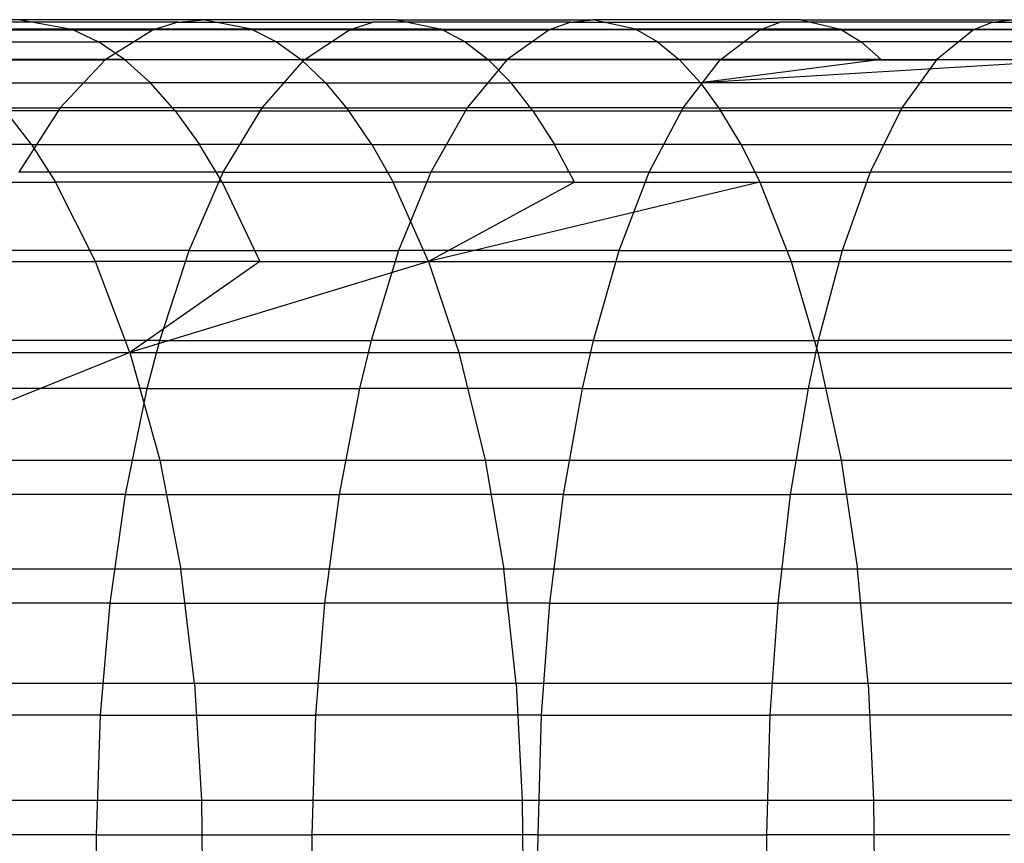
# Model space of a CAD drawing. Extents: x 1 to 115, y -55 to 55.
# Tile 49 of 86: x 68.61 to 72.76, y 0.04 to 3.5. Entities that reach past the tile are written whole.
import ezdxf

# ---------------------------------------------------------------- set-up
doc = ezdxf.new("R2010")
doc.units = 0
doc.header["$LTSCALE"] = 25.4
doc.layers.get('0').update_dxf_attribs({"linetype": 'CONTINUOUS'})

# ---------------------------------------------------------------- blocks, each defined once
blk = doc.blocks.new('NL2500025450_STL')
at = {"color": 0}
for p, q in [((68.6177, 3.5, 13.1116), (67.8642, 3.5, 13.461)), ((68.6177, 3.5, 13.1116), (67.8642, 3.5, 13.461)), ((69.2809, 3.4892, 12.5264), (68.5056, 3.4892, 12.8608)), ((69.2809, 3.4892, 12.5264), (68.5056, 3.4892, 12.8608)), ((69.3864, 3.5, 12.78), (68.6177, 3.5, 13.1116)), ((68.6177, 3.5, 13.1116), (68.833, 3.46, 13.5931)), ((69.3864, 3.5, 12.78), (68.6177, 3.5, 13.1116)), ((68.6177, 3.5, 13.1116), (68.833, 3.46, 13.5931)), ((69.2809, 3.4892, 12.5264), (69.1763, 3.457, 12.2752)), ((69.2809, 3.4892, 12.5264), (69.1763, 3.457, 12.2752)), ((69.2809, 3.4892, 12.5264), (69.3864, 3.5, 12.78)), ((69.2809, 3.4892, 12.5264), (69.3864, 3.5, 12.78)), ((69.2809, 3.4892, 12.5264), (70.0996, 3.4892, 12.1981)), ((69.2809, 3.4892, 12.5264), (70.0996, 3.4892, 12.1981)), ((70.1986, 3.5, 12.4543), (69.3864, 3.5, 12.78)), ((69.589, 3.46, 13.267), (69.3864, 3.5, 12.78)), ((70.1986, 3.5, 12.4543), (69.3864, 3.5, 12.78)), ((69.589, 3.46, 13.267), (69.3864, 3.5, 12.78)), ((70.0015, 3.457, 11.9443), (70.0996, 3.4892, 12.1981)), ((70.0015, 3.457, 11.9443), (70.0996, 3.4892, 12.1981)), ((70.9328, 3.4892, 11.8878), (70.0996, 3.4892, 12.1981)), ((70.9328, 3.4892, 11.8878), (70.0996, 3.4892, 12.1981)), ((70.1986, 3.5, 12.4543), (71.0256, 3.5, 12.1463)), ((70.1986, 3.5, 12.4543), (70.3887, 3.46, 12.9464)), ((70.1986, 3.5, 12.4543), (71.0256, 3.5, 12.1463)), ((70.1986, 3.5, 12.4543), (70.3887, 3.46, 12.9464)), ((70.9328, 3.4892, 11.8878), (70.8409, 3.457, 11.6316)), ((70.9328, 3.4892, 11.8878), (70.8409, 3.457, 11.6316)), ((70.9328, 3.4892, 11.8878), (71.0256, 3.5, 12.1463)), ((70.9328, 3.4892, 11.8878), (71.0256, 3.5, 12.1463)), ((70.9328, 3.4892, 11.8878), (71.8128, 3.4892, 11.5836)), ((70.9328, 3.4892, 11.8878), (71.8128, 3.4892, 11.5836)), ((71.8996, 3.5, 11.8442), (71.0256, 3.5, 12.1463)), ((71.2039, 3.46, 12.6428), (71.0256, 3.5, 12.1463)), ((71.8996, 3.5, 11.8442), (71.0256, 3.5, 12.1463)), ((71.2039, 3.46, 12.6428), (71.0256, 3.5, 12.1463)), ((71.7269, 3.457, 11.3254), (71.8128, 3.4892, 11.5836)), ((71.7269, 3.457, 11.3254), (71.8128, 3.4892, 11.5836)), ((72.707, 3.4892, 11.2971), (71.8128, 3.4892, 11.5836)), ((72.707, 3.4892, 11.2971), (71.8128, 3.4892, 11.5836)), ((71.8996, 3.5, 11.8442), (72.788, 3.5, 11.5596)), ((71.8996, 3.5, 11.8442), (72.0662, 3.46, 12.3449)), ((71.8996, 3.5, 11.8442), (72.788, 3.5, 11.5596)), ((71.8996, 3.5, 11.8442), (72.0662, 3.46, 12.3449)), ((72.707, 3.4892, 11.2971), (72.6267, 3.457, 11.037)), ((72.707, 3.4892, 11.2971), (72.6267, 3.457, 11.037)), ((72.707, 3.4892, 11.2971), (72.788, 3.5, 11.5596)), ((72.707, 3.4892, 11.2971), (72.788, 3.5, 11.5596)), ((72.707, 3.4892, 11.2971), (73.6642, 3.4892, 11.0131)), ((72.707, 3.4892, 11.2971), (73.6642, 3.4892, 11.0131)), ((68.833, 3.46, 13.5931), (68.0929, 3.46, 13.9363)), ((68.833, 3.46, 13.5931), (68.0929, 3.46, 13.9363)), ((68.3945, 3.457, 12.6125), (69.1763, 3.457, 12.2752)), ((68.3945, 3.457, 12.6125), (69.1763, 3.457, 12.2752)), ((69.589, 3.46, 13.267), (68.833, 3.46, 13.5931)), ((68.833, 3.46, 13.5931), (68.9457, 3.4066, 13.8449)), ((69.589, 3.46, 13.267), (68.833, 3.46, 13.5931)), ((68.833, 3.46, 13.5931), (68.9457, 3.4066, 13.8449)), ((69.1763, 3.457, 12.2752), (68.9739, 3.3312, 11.7886)), ((69.1763, 3.457, 12.2752), (68.9739, 3.3312, 11.7886)), ((70.0015, 3.457, 11.9443), (69.1763, 3.457, 12.2752)), ((70.0015, 3.457, 11.9443), (69.1763, 3.457, 12.2752)), ((70.3887, 3.46, 12.9464), (69.589, 3.46, 13.267)), ((69.589, 3.46, 13.267), (69.695, 3.4066, 13.5217)), ((69.589, 3.46, 13.267), (69.695, 3.4066, 13.5217)), ((70.3887, 3.46, 12.9464), (69.589, 3.46, 13.267)), ((69.8115, 3.3312, 11.4526), (70.0015, 3.457, 11.9443)), ((69.8115, 3.3312, 11.4526), (70.0015, 3.457, 11.9443)), ((70.0015, 3.457, 11.9443), (70.8409, 3.457, 11.6316)), ((70.0015, 3.457, 11.9443), (70.8409, 3.457, 11.6316)), ((70.3887, 3.46, 12.9464), (71.2039, 3.46, 12.6428)), ((70.3887, 3.46, 12.9464), (71.2039, 3.46, 12.6428)), ((70.3887, 3.46, 12.9464), (70.4881, 3.4066, 13.2037)), ((70.3887, 3.46, 12.9464), (70.4881, 3.4066, 13.2037)), ((70.8409, 3.457, 11.6316), (70.6628, 3.3312, 11.1355)), ((70.8409, 3.457, 11.6316), (70.6628, 3.3312, 11.1355)), ((71.7269, 3.457, 11.3254), (70.8409, 3.457, 11.6316)), ((71.7269, 3.457, 11.3254), (70.8409, 3.457, 11.6316)), ((71.2971, 3.4066, 12.9025), (71.2039, 3.46, 12.6428)), ((72.0662, 3.46, 12.3449), (71.2039, 3.46, 12.6428)), ((71.2971, 3.4066, 12.9025), (71.2039, 3.46, 12.6428)), ((72.0662, 3.46, 12.3449), (71.2039, 3.46, 12.6428)), ((71.5605, 3.3312, 10.8252), (71.7269, 3.457, 11.3254)), ((71.5605, 3.3312, 10.8252), (71.7269, 3.457, 11.3254)), ((71.7269, 3.457, 11.3254), (72.6267, 3.457, 11.037)), ((71.7269, 3.457, 11.3254), (72.6267, 3.457, 11.037)), ((72.0662, 3.46, 12.3449), (72.9436, 3.46, 12.0637)), ((72.0662, 3.46, 12.3449), (72.9436, 3.46, 12.0637)), ((72.0662, 3.46, 12.3449), (72.1533, 3.4066, 12.6067)), ((72.0662, 3.46, 12.3449), (72.1533, 3.4066, 12.6067)), ((72.6267, 3.457, 11.037), (72.4712, 3.3312, 10.5333)), ((72.6267, 3.457, 11.037), (72.4712, 3.3312, 10.5333)), ((73.5895, 3.457, 10.7514), (72.6267, 3.457, 11.037)), ((73.5895, 3.457, 10.7514), (72.6267, 3.457, 11.037)), ((68.2125, 3.4066, 14.1849), (68.9457, 3.4066, 13.8449)), ((68.2125, 3.4066, 14.1849), (68.9457, 3.4066, 13.8449)), ((69.695, 3.4066, 13.5217), (68.9457, 3.4066, 13.8449)), ((69.0552, 3.3319, 14.0898), (68.9457, 3.4066, 13.8449)), ((69.695, 3.4066, 13.5217), (68.9457, 3.4066, 13.8449)), ((69.0552, 3.3319, 14.0898), (68.9457, 3.4066, 13.8449)), ((70.4881, 3.4066, 13.2037), (69.695, 3.4066, 13.5217)), ((69.695, 3.4066, 13.5217), (69.798, 3.3319, 13.7693)), ((70.4881, 3.4066, 13.2037), (69.695, 3.4066, 13.5217)), ((69.695, 3.4066, 13.5217), (69.798, 3.3319, 13.7693)), ((71.2971, 3.4066, 12.9025), (70.4881, 3.4066, 13.2037)), ((71.2971, 3.4066, 12.9025), (70.4881, 3.4066, 13.2037)), ((70.4881, 3.4066, 13.2037), (70.5848, 3.3319, 13.4539)), ((70.4881, 3.4066, 13.2037), (70.5848, 3.3319, 13.4539)), ((71.2971, 3.4066, 12.9025), (72.1533, 3.4066, 12.6067)), ((71.2971, 3.4066, 12.9025), (72.1533, 3.4066, 12.6067)), ((71.2971, 3.4066, 12.9025), (71.3877, 3.3319, 13.1549)), ((71.2971, 3.4066, 12.9025), (71.3877, 3.3319, 13.1549)), ((73.025, 3.4066, 12.3274), (72.1533, 3.4066, 12.6067)), ((72.238, 3.3319, 12.8612), (72.1533, 3.4066, 12.6067)), ((73.025, 3.4066, 12.3274), (72.1533, 3.4066, 12.6067)), ((72.238, 3.3319, 12.8612), (72.1533, 3.4066, 12.6067)), ((68.1793, 3.3312, 12.1313), (68.9739, 3.3312, 11.7886)), ((68.1793, 3.3312, 12.1313), (68.9739, 3.3312, 11.7886)), ((69.0552, 3.3319, 14.0898), (68.3287, 3.3319, 14.4266)), ((69.0552, 3.3319, 14.0898), (68.3287, 3.3319, 14.4266)), ((68.9739, 3.3312, 11.7886), (68.7841, 3.1292, 11.3324)), ((68.9739, 3.3312, 11.7886), (68.7841, 3.1292, 11.3324)), ((69.8115, 3.3312, 11.4526), (68.9739, 3.3312, 11.7886)), ((69.8115, 3.3312, 11.4526), (68.9739, 3.3312, 11.7886)), ((69.0552, 3.3319, 14.0898), (69.798, 3.3319, 13.7693)), ((69.0552, 3.3319, 14.0898), (69.798, 3.3319, 13.7693)), ((69.0552, 3.3319, 14.0898), (69.1643, 3.2338, 14.3339)), ((69.0552, 3.3319, 14.0898), (69.1643, 3.2338, 14.3339)), ((69.6335, 3.1292, 10.9917), (69.8115, 3.3312, 11.4526)), ((69.6335, 3.1292, 10.9917), (69.8115, 3.3312, 11.4526)), ((70.5848, 3.3319, 13.4539), (69.798, 3.3319, 13.7693)), ((69.9008, 3.2338, 14.0162), (69.798, 3.3319, 13.7693)), ((70.5848, 3.3319, 13.4539), (69.798, 3.3319, 13.7693)), ((69.9008, 3.2338, 14.0162), (69.798, 3.3319, 13.7693)), ((69.8115, 3.3312, 11.4526), (70.6628, 3.3312, 11.1355)), ((69.8115, 3.3312, 11.4526), (70.6628, 3.3312, 11.1355)), ((70.6628, 3.3312, 11.1355), (70.4958, 3.1292, 10.6704)), ((70.6628, 3.3312, 11.1355), (70.4958, 3.1292, 10.6704)), ((71.3877, 3.3319, 13.1549), (70.5848, 3.3319, 13.4539)), ((70.5848, 3.3319, 13.4539), (70.6812, 3.2338, 13.7033)), ((71.3877, 3.3319, 13.1549), (70.5848, 3.3319, 13.4539)), ((70.5848, 3.3319, 13.4539), (70.6812, 3.2338, 13.7033)), ((71.5605, 3.3312, 10.8252), (70.6628, 3.3312, 11.1355)), ((71.5605, 3.3312, 10.8252), (70.6628, 3.3312, 11.1355)), ((72.238, 3.3319, 12.8612), (71.3877, 3.3319, 13.1549)), ((71.4781, 3.2338, 13.4067), (71.3877, 3.3319, 13.1549)), ((72.238, 3.3319, 12.8612), (71.3877, 3.3319, 13.1549)), ((71.4781, 3.2338, 13.4067), (71.3877, 3.3319, 13.1549)), ((71.4044, 3.1292, 10.3563), (71.5605, 3.3312, 10.8252)), ((71.4044, 3.1292, 10.3563), (71.5605, 3.3312, 10.8252)), ((73.1041, 3.3319, 12.5837), (71.4781, 3.2338, 13.4067)), ((73.1041, 3.3319, 12.5837), (71.4781, 3.2338, 13.4067)), ((72.238, 3.3319, 12.8612), (71.4781, 3.2338, 13.4067)), ((72.238, 3.3319, 12.8612), (71.4781, 3.2338, 13.4067)), ((71.5605, 3.3312, 10.8252), (72.4712, 3.3312, 10.5333)), ((71.5605, 3.3312, 10.8252), (72.4712, 3.3312, 10.5333)), ((72.238, 3.3319, 12.8612), (73.1041, 3.3319, 12.5837)), ((72.238, 3.3319, 12.8612), (73.1041, 3.3319, 12.5837)), ((72.4712, 3.3312, 10.5333), (72.3255, 3.1292, 10.0611)), ((72.4712, 3.3312, 10.5333), (72.3255, 3.1292, 10.0611)), ((73.4449, 3.3312, 10.2444), (72.4712, 3.3312, 10.5333)), ((73.4449, 3.3312, 10.2444), (72.4712, 3.3312, 10.5333)), ((68.4447, 3.2338, 14.6676), (69.1643, 3.2338, 14.3339)), ((68.4447, 3.2338, 14.6676), (69.1643, 3.2338, 14.3339)), ((69.9008, 3.2338, 14.0162), (69.1643, 3.2338, 14.3339)), ((69.2682, 3.1162, 14.5662), (69.1643, 3.2338, 14.3339)), ((69.9008, 3.2338, 14.0162), (69.1643, 3.2338, 14.3339)), ((69.2682, 3.1162, 14.5662), (69.1643, 3.2338, 14.3339)), ((69.9008, 3.2338, 14.0162), (70.6812, 3.2338, 13.7033)), ((69.9008, 3.2338, 14.0162), (70.6812, 3.2338, 13.7033)), ((69.9008, 3.2338, 14.0162), (69.9985, 3.1162, 14.2512)), ((69.9008, 3.2338, 14.0162), (69.9985, 3.1162, 14.2512)), ((71.4781, 3.2338, 13.4067), (70.6812, 3.2338, 13.7033)), ((70.7729, 3.1162, 13.9408), (70.6812, 3.2338, 13.7033)), ((71.4781, 3.2338, 13.4067), (70.6812, 3.2338, 13.7033)), ((70.7729, 3.1162, 13.9408), (70.6812, 3.2338, 13.7033)), ((73.183, 3.2338, 12.8393), (71.4781, 3.2338, 13.4067)), ((71.4781, 3.2338, 13.4067), (71.5641, 3.1162, 13.6462)), ((71.4781, 3.2338, 13.4067), (71.5641, 3.1162, 13.6462)), ((73.183, 3.2338, 12.8393), (71.4781, 3.2338, 13.4067)), ((67.9776, 3.1292, 11.6803), (68.7841, 3.1292, 11.3324)), ((67.9776, 3.1292, 11.6803), (68.7841, 3.1292, 11.3324)), ((69.2682, 3.1162, 14.5662), (68.555, 3.1162, 14.8969)), ((68.6639, 2.9744, 15.1233), (68.555, 3.1162, 14.8969)), ((69.2682, 3.1162, 14.5662), (68.555, 3.1162, 14.8969)), ((68.6639, 2.9744, 15.1233), (68.555, 3.1162, 14.8969)), ((68.7841, 3.1292, 11.3324), (68.6107, 2.8589, 10.9158)), ((68.7841, 3.1292, 11.3324), (68.6107, 2.8589, 10.9158)), ((69.6335, 3.1292, 10.9917), (68.7841, 3.1292, 11.3324)), ((69.6335, 3.1292, 10.9917), (68.7841, 3.1292, 11.3324)), ((69.2682, 3.1162, 14.5662), (69.9985, 3.1162, 14.2512)), ((69.2682, 3.1162, 14.5662), (69.9985, 3.1162, 14.2512)), ((69.2682, 3.1162, 14.5662), (69.3708, 2.9744, 14.7955)), ((69.2682, 3.1162, 14.5662), (69.3708, 2.9744, 14.7955)), ((69.4708, 2.8589, 10.5708), (69.6335, 3.1292, 10.9917)), ((69.4708, 2.8589, 10.5708), (69.6335, 3.1292, 10.9917)), ((69.6335, 3.1292, 10.9917), (70.4958, 3.1292, 10.6704)), ((69.6335, 3.1292, 10.9917), (70.4958, 3.1292, 10.6704)), ((70.7729, 3.1162, 13.9408), (69.9985, 3.1162, 14.2512)), ((70.0951, 2.9744, 14.4831), (69.9985, 3.1162, 14.2512)), ((70.7729, 3.1162, 13.9408), (69.9985, 3.1162, 14.2512)), ((70.0951, 2.9744, 14.4831), (69.9985, 3.1162, 14.2512)), ((70.4958, 3.1292, 10.6704), (70.3433, 2.8589, 10.2457)), ((70.4958, 3.1292, 10.6704), (70.3433, 2.8589, 10.2457)), ((71.4044, 3.1292, 10.3563), (70.4958, 3.1292, 10.6704)), ((71.4044, 3.1292, 10.3563), (70.4958, 3.1292, 10.6704)), ((70.7729, 3.1162, 13.9408), (71.5641, 3.1162, 13.6462)), ((70.7729, 3.1162, 13.9408), (71.5641, 3.1162, 13.6462)), ((70.7729, 3.1162, 13.9408), (70.8634, 2.9744, 14.1751)), ((70.7729, 3.1162, 13.9408), (70.8634, 2.9744, 14.1751)), ((71.2619, 2.8589, 9.9281), (71.4044, 3.1292, 10.3563)), ((71.2619, 2.8589, 9.9281), (71.4044, 3.1292, 10.3563)), ((71.4044, 3.1292, 10.3563), (72.3255, 3.1292, 10.0611)), ((71.4044, 3.1292, 10.3563), (72.3255, 3.1292, 10.0611)), ((73.258, 3.1162, 13.0825), (71.5641, 3.1162, 13.6462)), ((71.649, 2.9744, 13.8827), (71.5641, 3.1162, 13.6462)), ((73.258, 3.1162, 13.0825), (71.5641, 3.1162, 13.6462)), ((71.649, 2.9744, 13.8827), (71.5641, 3.1162, 13.6462)), ((72.3255, 3.1292, 10.0611), (72.1923, 2.8589, 9.6298)), ((72.3255, 3.1292, 10.0611), (72.1923, 2.8589, 9.6298)), ((73.3093, 3.1292, 9.7692), (72.3255, 3.1292, 10.0611)), ((73.3093, 3.1292, 9.7692), (72.3255, 3.1292, 10.0611)), ((68.6639, 2.9744, 15.1233), (67.9965, 2.9744, 15.4558)), ((68.6639, 2.9744, 15.1233), (67.9965, 2.9744, 15.4558)), ((68.6639, 2.9744, 15.1233), (69.3708, 2.9744, 14.7955)), ((68.6639, 2.9744, 15.1233), (69.3708, 2.9744, 14.7955)), ((68.6639, 2.9744, 15.1233), (68.7651, 2.8163, 15.3336)), ((68.6639, 2.9744, 15.1233), (68.7651, 2.8163, 15.3336)), ((70.0951, 2.9744, 14.4831), (69.3708, 2.9744, 14.7955)), ((69.4661, 2.8163, 15.0085), (69.3708, 2.9744, 14.7955)), ((70.0951, 2.9744, 14.4831), (69.3708, 2.9744, 14.7955)), ((69.4661, 2.8163, 15.0085), (69.3708, 2.9744, 14.7955)), ((70.0951, 2.9744, 14.4831), (70.8634, 2.9744, 14.1751)), ((70.0951, 2.9744, 14.4831), (70.8634, 2.9744, 14.1751)), ((70.0951, 2.9744, 14.4831), (70.1847, 2.8163, 14.6986)), ((70.0951, 2.9744, 14.4831), (70.1847, 2.8163, 14.6986)), ((71.649, 2.9744, 13.8827), (70.8634, 2.9744, 14.1751)), ((70.9475, 2.8163, 14.3928), (70.8634, 2.9744, 14.1751)), ((71.649, 2.9744, 13.8827), (70.8634, 2.9744, 14.1751)), ((70.9475, 2.8163, 14.3928), (70.8634, 2.9744, 14.1751)), ((71.649, 2.9744, 13.8827), (73.3322, 2.9744, 13.3226)), ((71.649, 2.9744, 13.8827), (71.7278, 2.8163, 14.1024)), ((71.649, 2.9744, 13.8827), (73.3322, 2.9744, 13.3226)), ((71.649, 2.9744, 13.8827), (71.7278, 2.8163, 14.1024)), ((69.4708, 2.8589, 10.5708), (68.6107, 2.8589, 10.9158)), ((69.4708, 2.8589, 10.5708), (68.6107, 2.8589, 10.9158)), ((69.3266, 2.5292, 10.1975), (69.4708, 2.8589, 10.5708)), ((69.3266, 2.5292, 10.1975), (69.4708, 2.8589, 10.5708)), ((69.4708, 2.8589, 10.5708), (70.3433, 2.8589, 10.2457)), ((69.4708, 2.8589, 10.5708), (70.3433, 2.8589, 10.2457)), ((70.3433, 2.8589, 10.2457), (70.2081, 2.5292, 9.869)), ((70.3433, 2.8589, 10.2457), (70.2081, 2.5292, 9.869)), ((71.2619, 2.8589, 9.9281), (70.3433, 2.8589, 10.2457)), ((71.2619, 2.8589, 9.9281), (70.3433, 2.8589, 10.2457)), ((71.1355, 2.5292, 9.5483), (71.2619, 2.8589, 9.9281)), ((71.1355, 2.5292, 9.5483), (71.2619, 2.8589, 9.9281)), ((71.2619, 2.8589, 9.9281), (72.1923, 2.8589, 9.6298)), ((71.2619, 2.8589, 9.9281), (72.1923, 2.8589, 9.6298)), ((72.1923, 2.8589, 9.6298), (72.0743, 2.5292, 9.2474)), ((72.1923, 2.8589, 9.6298), (72.0743, 2.5292, 9.2474)), ((73.1855, 2.8589, 9.3352), (72.1923, 2.8589, 9.6298)), ((73.1855, 2.8589, 9.3352), (72.1923, 2.8589, 9.6298)), ((68.1036, 2.8163, 15.6631), (68.7651, 2.8163, 15.3336)), ((68.1036, 2.8163, 15.6631), (68.7651, 2.8163, 15.3336)), ((69.4661, 2.8163, 15.0085), (68.7651, 2.8163, 15.3336)), ((68.9333, 2.4836, 15.6833), (68.7651, 2.8163, 15.3336)), ((69.4661, 2.8163, 15.0085), (68.7651, 2.8163, 15.3336)), ((68.9333, 2.4836, 15.6833), (68.7651, 2.8163, 15.3336)), ((69.4661, 2.8163, 15.0085), (70.1847, 2.8163, 14.6986)), ((69.4661, 2.8163, 15.0085), (69.6245, 2.4836, 15.3628)), ((69.4661, 2.8163, 15.0085), (70.1847, 2.8163, 14.6986)), ((69.4661, 2.8163, 15.0085), (69.6245, 2.4836, 15.3628)), ((70.9475, 2.8163, 14.3928), (70.1847, 2.8163, 14.6986)), ((70.3338, 2.4836, 15.0568), (70.1847, 2.8163, 14.6986)), ((70.9475, 2.8163, 14.3928), (70.1847, 2.8163, 14.6986)), ((70.3338, 2.4836, 15.0568), (70.1847, 2.8163, 14.6986)), ((71.7278, 2.8163, 14.1024), (70.3338, 2.4836, 15.0568)), ((71.7278, 2.8163, 14.1024), (70.3338, 2.4836, 15.0568)), ((70.9475, 2.8163, 14.3928), (70.3338, 2.4836, 15.0568)), ((70.9475, 2.8163, 14.3928), (70.3338, 2.4836, 15.0568)), ((70.9475, 2.8163, 14.3928), (71.7278, 2.8163, 14.1024)), ((70.9475, 2.8163, 14.3928), (71.7278, 2.8163, 14.1024)), ((71.7278, 2.8163, 14.1024), (73.401, 2.8163, 13.5456)), ((71.7278, 2.8163, 14.1024), (73.401, 2.8163, 13.5456)), ((71.7278, 2.8163, 14.1024), (71.8589, 2.4836, 14.4676)), ((71.7278, 2.8163, 14.1024), (71.8589, 2.4836, 14.4676)), ((69.3266, 2.5292, 10.1975), (68.457, 2.5292, 10.5463)), ((69.3266, 2.5292, 10.1975), (68.457, 2.5292, 10.5463)), ((69.2031, 2.15, 9.878), (69.3266, 2.5292, 10.1975)), ((69.2031, 2.15, 9.878), (69.3266, 2.5292, 10.1975)), ((69.3266, 2.5292, 10.1975), (70.2081, 2.5292, 9.869)), ((69.3266, 2.5292, 10.1975), (70.2081, 2.5292, 9.869)), ((70.2081, 2.5292, 9.869), (70.0924, 2.15, 9.5466)), ((70.2081, 2.5292, 9.869), (70.0924, 2.15, 9.5466)), ((71.1355, 2.5292, 9.5483), (70.2081, 2.5292, 9.869)), ((71.1355, 2.5292, 9.5483), (70.2081, 2.5292, 9.869)), ((71.0274, 2.15, 9.2233), (71.1355, 2.5292, 9.5483)), ((71.0274, 2.15, 9.2233), (71.1355, 2.5292, 9.5483)), ((71.1355, 2.5292, 9.5483), (72.0743, 2.5292, 9.2474)), ((71.1355, 2.5292, 9.5483), (72.0743, 2.5292, 9.2474)), ((72.0743, 2.5292, 9.2474), (71.9733, 2.15, 8.9201)), ((72.0743, 2.5292, 9.2474), (71.9733, 2.15, 8.9201)), ((73.0756, 2.5292, 8.9503), (72.0743, 2.5292, 9.2474)), ((73.0756, 2.5292, 8.9503), (72.0743, 2.5292, 9.2474)), ((68.2817, 2.4836, 16.0079), (68.9333, 2.4836, 15.6833)), ((68.2817, 2.4836, 16.0079), (68.9333, 2.4836, 15.6833)), ((69.0781, 2.1, 15.9842), (68.9333, 2.4836, 15.6833)), ((69.6245, 2.4836, 15.3628), (68.9333, 2.4836, 15.6833)), ((69.0781, 2.1, 15.9842), (68.9333, 2.4836, 15.6833)), ((69.6245, 2.4836, 15.3628), (68.9333, 2.4836, 15.6833)), ((70.3338, 2.4836, 15.0568), (69.0781, 2.1, 15.9842)), ((70.3338, 2.4836, 15.0568), (69.0781, 2.1, 15.9842)), ((69.6245, 2.4836, 15.3628), (69.0781, 2.1, 15.9842)), ((69.6245, 2.4836, 15.3628), (69.0781, 2.1, 15.9842)), ((69.6245, 2.4836, 15.3628), (70.3338, 2.4836, 15.0568)), ((69.6245, 2.4836, 15.3628), (70.3338, 2.4836, 15.0568)), ((70.3338, 2.4836, 15.0568), (71.8589, 2.4836, 14.4676)), ((70.3338, 2.4836, 15.0568), (71.8589, 2.4836, 14.4676)), ((70.3338, 2.4836, 15.0568), (70.4621, 2.1, 15.3651)), ((70.3338, 2.4836, 15.0568), (70.4621, 2.1, 15.3651)), ((71.8589, 2.4836, 14.4676), (73.5155, 2.4836, 13.9165)), ((71.8589, 2.4836, 14.4676), (73.5155, 2.4836, 13.9165)), ((71.8589, 2.4836, 14.4676), (71.9718, 2.1, 14.7819)), ((71.8589, 2.4836, 14.4676), (71.9718, 2.1, 14.7819)), ((69.2031, 2.15, 9.878), (68.3254, 2.15, 10.2301)), ((69.2031, 2.15, 9.878), (68.3254, 2.15, 10.2301)), ((69.1507, 1.9487, 9.7422), (69.2031, 2.15, 9.878)), ((69.1507, 1.9487, 9.7422), (69.2031, 2.15, 9.878)), ((69.2031, 2.15, 9.878), (70.0924, 2.15, 9.5466)), ((69.2031, 2.15, 9.878), (70.0924, 2.15, 9.5466)), ((70.0924, 2.15, 9.5466), (70.0432, 1.9487, 9.4096)), ((70.0924, 2.15, 9.5466), (70.0432, 1.9487, 9.4096)), ((71.0274, 2.15, 9.2233), (70.0924, 2.15, 9.5466)), ((71.0274, 2.15, 9.2233), (70.0924, 2.15, 9.5466)), ((70.9814, 1.9487, 9.0852), (71.0274, 2.15, 9.2233)), ((70.9814, 1.9487, 9.0852), (71.0274, 2.15, 9.2233)), ((71.0274, 2.15, 9.2233), (71.9733, 2.15, 8.9201)), ((71.0274, 2.15, 9.2233), (71.9733, 2.15, 8.9201)), ((71.9733, 2.15, 8.9201), (71.9303, 1.9487, 8.781)), ((71.9733, 2.15, 8.9201), (71.9303, 1.9487, 8.781)), ((72.9817, 2.15, 8.6209), (71.9733, 2.15, 8.9201)), ((72.9817, 2.15, 8.6209), (71.9733, 2.15, 8.9201)), ((69.0781, 2.1, 15.9842), (67.9496, 1.6473, 16.8908)), ((69.0781, 2.1, 15.9842), (67.9496, 1.6473, 16.8908)), ((68.435, 2.1, 16.3045), (69.0781, 2.1, 15.9842)), ((68.435, 2.1, 16.3045), (69.0781, 2.1, 15.9842)), ((69.0781, 2.1, 15.9842), (70.4621, 2.1, 15.3651)), ((69.0781, 2.1, 15.9842), (70.4621, 2.1, 15.3651)), ((69.0781, 2.1, 15.9842), (69.203, 1.6473, 16.2438)), ((69.0781, 2.1, 15.9842), (69.203, 1.6473, 16.2438)), ((70.4621, 2.1, 15.3651), (71.9718, 2.1, 14.7819)), ((70.4621, 2.1, 15.3651), (71.9718, 2.1, 14.7819)), ((70.4621, 2.1, 15.3651), (70.5727, 1.6473, 15.6311)), ((70.4621, 2.1, 15.3651), (70.5727, 1.6473, 15.6311)), ((71.9718, 2.1, 14.7819), (73.614, 2.1, 14.2356)), ((71.9718, 2.1, 14.7819), (73.614, 2.1, 14.2356)), ((71.9718, 2.1, 14.7819), (72.0691, 1.6473, 15.0531)), ((71.9718, 2.1, 14.7819), (72.0691, 1.6473, 15.0531)), ((69.1507, 1.9487, 9.7422), (68.2695, 1.9487, 10.0957)), ((69.1507, 1.9487, 9.7422), (68.2695, 1.9487, 10.0957)), ((69.0594, 1.5035, 9.5059), (69.1507, 1.9487, 9.7422)), ((69.0594, 1.5035, 9.5059), (69.1507, 1.9487, 9.7422)), ((69.1507, 1.9487, 9.7422), (70.0432, 1.9487, 9.4096)), ((69.1507, 1.9487, 9.7422), (70.0432, 1.9487, 9.4096)), ((70.0432, 1.9487, 9.4096), (69.9576, 1.5035, 9.1712)), ((70.0432, 1.9487, 9.4096), (69.9576, 1.5035, 9.1712)), ((70.9814, 1.9487, 9.0852), (70.0432, 1.9487, 9.4096)), ((70.9814, 1.9487, 9.0852), (70.0432, 1.9487, 9.4096)), ((70.9014, 1.5035, 8.8448), (70.9814, 1.9487, 9.0852)), ((70.9014, 1.5035, 8.8448), (70.9814, 1.9487, 9.0852)), ((70.9814, 1.9487, 9.0852), (71.9303, 1.9487, 8.781)), ((70.9814, 1.9487, 9.0852), (71.9303, 1.9487, 8.781)), ((71.9303, 1.9487, 8.781), (71.8556, 1.5035, 8.5389)), ((71.9303, 1.9487, 8.781), (71.8556, 1.5035, 8.5389)), ((72.9417, 1.9487, 8.4809), (71.9303, 1.9487, 8.781)), ((72.9417, 1.9487, 8.4809), (71.9303, 1.9487, 8.781)), ((67.9496, 1.6473, 16.8908), (69.203, 1.6473, 16.2438)), ((67.9496, 1.6473, 16.8908), (69.203, 1.6473, 16.2438)), ((69.203, 1.6473, 16.2438), (70.5727, 1.6473, 15.6311)), ((69.203, 1.6473, 16.2438), (70.5727, 1.6473, 15.6311)), ((69.203, 1.6473, 16.2438), (69.2915, 1.1882, 16.4277)), ((69.203, 1.6473, 16.2438), (69.2915, 1.1882, 16.4277)), ((70.5727, 1.6473, 15.6311), (72.0691, 1.6473, 15.0531)), ((70.5727, 1.6473, 15.6311), (72.0691, 1.6473, 15.0531)), ((70.5727, 1.6473, 15.6311), (70.6511, 1.1882, 15.8195)), ((70.5727, 1.6473, 15.6311), (70.6511, 1.1882, 15.8195)), ((72.0691, 1.6473, 15.0531), (73.699, 1.6473, 14.511)), ((72.0691, 1.6473, 15.0531), (73.699, 1.6473, 14.511)), ((72.0691, 1.6473, 15.0531), (72.1381, 1.1882, 15.2452)), ((72.0691, 1.6473, 15.0531), (72.1381, 1.1882, 15.2452)), ((69.0594, 1.5035, 9.5059), (68.1722, 1.5035, 9.8619)), ((69.0594, 1.5035, 9.5059), (68.1722, 1.5035, 9.8619)), ((68.9947, 1.0462, 9.3386), (69.0594, 1.5035, 9.5059)), ((68.9947, 1.0462, 9.3386), (69.0594, 1.5035, 9.5059)), ((69.0594, 1.5035, 9.5059), (69.9576, 1.5035, 9.1712)), ((69.0594, 1.5035, 9.5059), (69.9576, 1.5035, 9.1712)), ((69.9576, 1.5035, 9.1712), (69.897, 1.0462, 9.0023)), ((69.9576, 1.5035, 9.1712), (69.897, 1.0462, 9.0023)), ((70.9014, 1.5035, 8.8448), (69.9576, 1.5035, 9.1712)), ((70.9014, 1.5035, 8.8448), (69.9576, 1.5035, 9.1712)), ((70.8448, 1.0462, 8.6745), (70.9014, 1.5035, 8.8448)), ((70.8448, 1.0462, 8.6745), (70.9014, 1.5035, 8.8448)), ((70.9014, 1.5035, 8.8448), (71.8556, 1.5035, 8.5389)), ((70.9014, 1.5035, 8.8448), (71.8556, 1.5035, 8.5389)), ((71.8556, 1.5035, 8.5389), (71.8027, 1.0462, 8.3675)), ((71.8556, 1.5035, 8.5389), (71.8027, 1.0462, 8.3675)), ((72.8722, 1.5035, 8.2372), (71.8556, 1.5035, 8.5389)), ((72.8722, 1.5035, 8.2372), (71.8556, 1.5035, 8.5389)), ((69.2915, 1.1882, 16.4277), (68.0487, 1.1882, 17.0692)), ((69.2915, 1.1882, 16.4277), (68.0487, 1.1882, 17.0692)), ((69.3502, 0.7082, 16.5497), (69.2915, 1.1882, 16.4277)), ((69.3502, 0.7082, 16.5497), (69.2915, 1.1882, 16.4277)), ((70.6511, 1.1882, 15.8195), (69.2915, 1.1882, 16.4277)), ((70.6511, 1.1882, 15.8195), (69.2915, 1.1882, 16.4277)), ((70.7031, 0.7082, 15.9445), (70.6511, 1.1882, 15.8195)), ((70.7031, 0.7082, 15.9445), (70.6511, 1.1882, 15.8195)), ((72.1381, 1.1882, 15.2452), (70.6511, 1.1882, 15.8195)), ((72.1381, 1.1882, 15.2452), (70.6511, 1.1882, 15.8195)), ((72.1839, 0.7082, 15.3727), (72.1381, 1.1882, 15.2452)), ((72.1839, 0.7082, 15.3727), (72.1381, 1.1882, 15.2452)), ((73.7592, 1.1882, 14.706), (72.1381, 1.1882, 15.2452)), ((73.7592, 1.1882, 14.706), (72.1381, 1.1882, 15.2452)), ((68.9947, 1.0462, 9.3386), (68.1033, 1.0462, 9.6963)), ((68.9947, 1.0462, 9.3386), (68.1033, 1.0462, 9.6963)), ((68.9542, 0.5754, 9.2338), (68.9947, 1.0462, 9.3386)), ((68.9542, 0.5754, 9.2338), (68.9947, 1.0462, 9.3386)), ((68.9947, 1.0462, 9.3386), (69.897, 1.0462, 9.0023)), ((68.9947, 1.0462, 9.3386), (69.897, 1.0462, 9.0023)), ((69.897, 1.0462, 9.0023), (69.859, 0.5754, 8.8965)), ((69.897, 1.0462, 9.0023), (69.859, 0.5754, 8.8965)), ((70.8448, 1.0462, 8.6745), (69.897, 1.0462, 9.0023)), ((70.8448, 1.0462, 8.6745), (69.897, 1.0462, 9.0023)), ((70.8093, 0.5754, 8.5679), (70.8448, 1.0462, 8.6745)), ((70.8093, 0.5754, 8.5679), (70.8448, 1.0462, 8.6745)), ((70.8448, 1.0462, 8.6745), (71.8027, 1.0462, 8.3675)), ((70.8448, 1.0462, 8.6745), (71.8027, 1.0462, 8.3675)), ((71.8027, 1.0462, 8.3675), (71.7695, 0.5754, 8.26)), ((71.8027, 1.0462, 8.3675), (71.7695, 0.5754, 8.26)), ((72.823, 1.0462, 8.0647), (71.8027, 1.0462, 8.3675)), ((72.823, 1.0462, 8.0647), (71.8027, 1.0462, 8.3675)), ((69.3502, 0.7082, 16.5497), (68.1144, 0.7082, 17.1876)), ((69.3502, 0.7082, 16.5497), (68.1144, 0.7082, 17.1876)), ((70.7031, 0.7082, 15.9445), (69.3502, 0.7082, 16.5497)), ((69.3502, 0.7082, 16.5497), (69.3786, 0.2173, 16.6089)), ((69.3502, 0.7082, 16.5497), (69.3786, 0.2173, 16.6089)), ((70.7031, 0.7082, 15.9445), (69.3502, 0.7082, 16.5497)), ((72.1839, 0.7082, 15.3727), (70.7031, 0.7082, 15.9445)), ((70.7031, 0.7082, 15.9445), (70.7284, 0.2173, 16.0052)), ((70.7031, 0.7082, 15.9445), (70.7284, 0.2173, 16.0052)), ((72.1839, 0.7082, 15.3727), (70.7031, 0.7082, 15.9445)), ((73.7991, 0.7082, 14.8354), (72.1839, 0.7082, 15.3727)), ((72.1839, 0.7082, 15.3727), (72.206, 0.2173, 15.4345)), ((72.1839, 0.7082, 15.3727), (72.206, 0.2173, 15.4345)), ((73.7991, 0.7082, 14.8354), (72.1839, 0.7082, 15.3727)), ((68.9542, 0.5754, 9.2338), (68.0601, 0.5754, 9.5925)), ((68.9542, 0.5754, 9.2338), (68.0601, 0.5754, 9.5925)), ((68.9373, 0.0715, 9.19), (68.9542, 0.5754, 9.2338)), ((68.9373, 0.0715, 9.19), (68.9542, 0.5754, 9.2338)), ((68.9542, 0.5754, 9.2338), (69.859, 0.5754, 8.8965)), ((68.9542, 0.5754, 9.2338), (69.859, 0.5754, 8.8965)), ((69.859, 0.5754, 8.8965), (69.8432, 0.0715, 8.8524)), ((69.859, 0.5754, 8.8965), (69.8432, 0.0715, 8.8524)), ((70.8093, 0.5754, 8.5679), (69.859, 0.5754, 8.8965)), ((70.8093, 0.5754, 8.5679), (69.859, 0.5754, 8.8965)), ((70.7945, 0.0715, 8.5234), (70.8093, 0.5754, 8.5679)), ((70.7945, 0.0715, 8.5234), (70.8093, 0.5754, 8.5679)), ((70.8093, 0.5754, 8.5679), (71.7695, 0.5754, 8.26)), ((70.8093, 0.5754, 8.5679), (71.7695, 0.5754, 8.26)), ((71.7695, 0.5754, 8.26), (71.7557, 0.0715, 8.2152)), ((71.7695, 0.5754, 8.26), (71.7557, 0.0715, 8.2152)), ((72.7921, 0.5754, 7.9566), (71.7695, 0.5754, 8.26)), ((72.7921, 0.5754, 7.9566), (71.7695, 0.5754, 8.26)), ((68.1463, 0.2173, 17.245), (69.3786, 0.2173, 16.6089)), ((68.1463, 0.2173, 17.245), (69.3786, 0.2173, 16.6089)), ((69.3786, 0.2173, 16.6089), (70.7284, 0.2173, 16.0052)), ((69.3786, 0.2173, 16.6089), (70.7284, 0.2173, 16.0052)), ((69.3786, 0.2173, 16.6089), (69.3813, -0.071, 16.6143)), ((69.3786, 0.2173, 16.6089), (69.3813, -0.071, 16.6143)), ((70.7284, 0.2173, 16.0052), (72.206, 0.2173, 15.4345)), ((70.7284, 0.2173, 16.0052), (72.206, 0.2173, 15.4345)), ((70.7284, 0.2173, 16.0052), (70.7307, -0.071, 16.0107)), ((70.7284, 0.2173, 16.0052), (70.7307, -0.071, 16.0107)), ((72.206, 0.2173, 15.4345), (73.8185, 0.2173, 14.8982)), ((72.206, 0.2173, 15.4345), (73.8185, 0.2173, 14.8982)), ((72.206, 0.2173, 15.4345), (72.2081, -0.071, 15.4402)), ((72.206, 0.2173, 15.4345), (72.2081, -0.071, 15.4402)), ((68.9373, 0.0715, 9.19), (68.0421, 0.0715, 9.5492)), ((68.9373, 0.0715, 9.19), (68.0421, 0.0715, 9.5492)), ((68.937, 0, 9.1894), (68.9373, 0.0715, 9.19)), ((68.937, 0, 9.1894), (68.9373, 0.0715, 9.19)), ((68.9373, 0.0715, 9.19), (69.8432, 0.0715, 8.8524)), ((68.9373, 0.0715, 9.19), (69.8432, 0.0715, 8.8524)), ((69.8432, 0.0715, 8.8524), (69.8429, 0, 8.8517)), ((69.8432, 0.0715, 8.8524), (69.8429, 0, 8.8517)), ((70.7945, 0.0715, 8.5234), (69.8432, 0.0715, 8.8524)), ((70.7945, 0.0715, 8.5234), (69.8432, 0.0715, 8.8524)), ((70.7942, 0, 8.5227), (70.7945, 0.0715, 8.5234)), ((70.7942, 0, 8.5227), (70.7945, 0.0715, 8.5234)), ((70.7945, 0.0715, 8.5234), (71.7557, 0.0715, 8.2152)), ((70.7945, 0.0715, 8.5234), (71.7557, 0.0715, 8.2152)), ((71.7557, 0.0715, 8.2152), (71.7555, 0, 8.2145)), ((71.7557, 0.0715, 8.2152), (71.7555, 0, 8.2145)), ((72.7793, 0.0715, 7.9115), (71.7557, 0.0715, 8.2152)), ((72.7793, 0.0715, 7.9115), (71.7557, 0.0715, 8.2152))]:
    blk.add_line(p, q, dxfattribs=at)

msp = doc.modelspace()

# ---------------------------------------------------------------- block references
at = {"color": 0}
msp.add_blockref('NL2500025450_STL', (0, 0, 200), dxfattribs=at)

doc.saveas('drawing.dxf')
